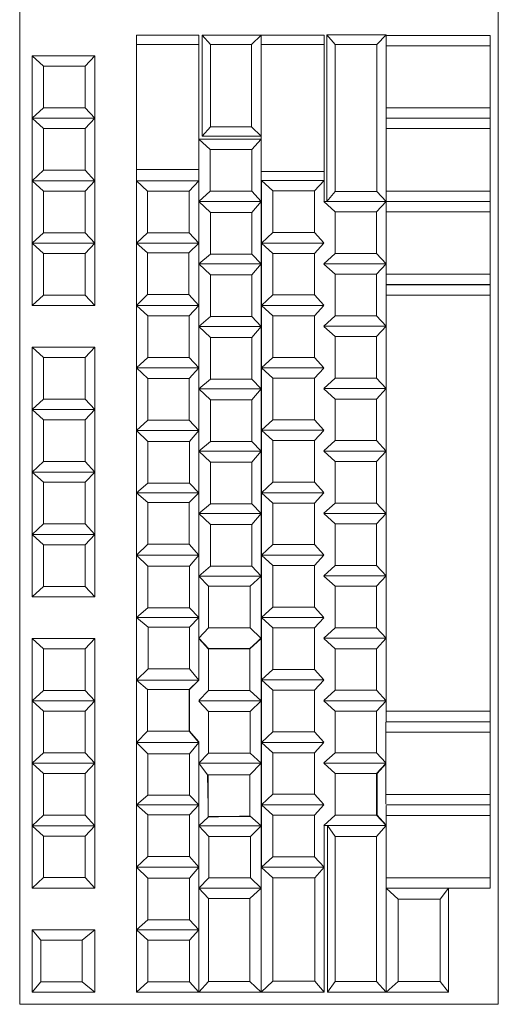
# Model space of a CAD drawing. Header units: millimetres. Extents: x 6161 to 8965, y -9035 to -5431.
# Tile 54 of 256: x 7547 to 7558, y -7952 to -7928. Entities that reach past the tile are written whole.
import ezdxf

# ---------------------------------------------------------------- set-up
doc = ezdxf.new("R2010")
doc.units = ezdxf.units.MM
doc.layers.add('2d_2_WYMIAROWA', color=8, linetype='Continuous', lineweight=18)
doc.layers.add('MEBLE PKN', color=150, linetype='Continuous', lineweight=20)

# ---------------------------------------------------------------- blocks, each defined once
blk = doc.blocks.new('WYSPA KASOWA')
at = {"layer": '2d_2_WYMIAROWA'}
for p, q in [((-126.934, 62.403), (-126.934, 26.252)), ((-115.434, 26.252), (-115.434, 62.403)), ((-124.131, 49.545), (-124.131, 49.318)), ((-122.631, 49.545), (-124.131, 49.545)), ((-122.631, 49.545), (-122.631, 49.318)), ((-122.552, 49.541), (-122.352, 49.318)), ((-121.131, 49.541), (-122.552, 49.541)), ((-122.552, 49.541), (-122.552, 47.114)), ((-121.131, 49.541), (-121.361, 49.318)), ((-121.131, 49.541), (-121.131, 49.318)), ((-119.621, 49.541), (-121.131, 49.541)), ((-119.621, 49.541), (-119.621, 49.318)), ((-119.552, 49.553), (-119.352, 49.318)), ((-118.129, 49.553), (-119.552, 49.553)), ((-119.552, 49.553), (-119.552, 45.548)), ((-118.129, 49.553), (-118.349, 49.318)), ((-118.129, 49.538), (-118.129, 49.553)), ((-118.129, 49.538), (-118.129, 49.287)), ((-115.629, 49.538), (-118.129, 49.538)), ((-115.629, 49.538), (-115.629, 49.287)), ((-122.631, 49.318), (-124.131, 49.318)), ((-124.131, 49.318), (-124.131, 46.318)), ((-122.631, 47.045), (-122.631, 49.318)), ((-121.361, 49.318), (-122.352, 49.318)), ((-122.352, 49.318), (-122.352, 47.337)), ((-121.361, 47.337), (-121.361, 49.318)), ((-119.621, 49.318), (-121.131, 49.318)), ((-121.131, 49.318), (-121.131, 47.114)), ((-119.621, 46.271), (-119.621, 49.318)), ((-118.349, 49.318), (-119.352, 49.318)), ((-119.352, 49.318), (-119.352, 45.783)), ((-118.349, 45.783), (-118.349, 49.318)), ((-115.629, 49.287), (-118.129, 49.287)), ((-118.129, 47.798), (-118.129, 49.287)), ((-115.629, 47.798), (-115.629, 49.287)), ((-126.631, 49.045), (-126.36, 48.797)), ((-126.631, 49.045), (-125.131, 49.045)), ((-126.631, 49.045), (-126.631, 47.545)), ((-125.131, 49.045), (-125.36, 48.797)), ((-125.131, 49.045), (-125.131, 47.545)), ((-125.36, 48.797), (-126.36, 48.797)), ((-126.36, 48.797), (-126.36, 47.797)), ((-125.36, 47.797), (-125.36, 48.797)), ((-126.631, 47.545), (-126.36, 47.797)), ((-126.36, 47.797), (-125.36, 47.797)), ((-125.131, 47.545), (-125.36, 47.797)), ((-115.629, 47.798), (-118.129, 47.798)), ((-118.129, 47.548), (-118.129, 47.798)), ((-115.629, 47.548), (-115.629, 47.798)), ((-126.631, 47.545), (-126.36, 47.297)), ((-126.631, 47.545), (-125.131, 47.545)), ((-126.631, 47.545), (-126.631, 46.045)), ((-125.131, 47.545), (-125.36, 47.297)), ((-125.131, 47.545), (-125.131, 46.045)), ((-122.552, 47.114), (-122.352, 47.337)), ((-122.352, 47.337), (-121.361, 47.337)), ((-121.131, 47.114), (-121.361, 47.337)), ((-115.629, 47.548), (-118.129, 47.548)), ((-118.129, 47.548), (-118.129, 47.297)), ((-115.629, 47.548), (-115.629, 47.297)), ((-125.36, 47.297), (-126.36, 47.297)), ((-126.36, 47.297), (-126.36, 46.297)), ((-125.36, 46.297), (-125.36, 47.297)), ((-122.552, 47.114), (-121.131, 47.114)), ((-121.131, 47.114), (-121.131, 47.045)), ((-115.629, 47.297), (-118.129, 47.297)), ((-118.129, 45.798), (-118.129, 47.297)), ((-115.629, 45.798), (-115.629, 47.297)), ((-122.631, 47.045), (-122.36, 46.797)), ((-122.631, 47.045), (-122.623, 47.045)), ((-122.631, 46.318), (-122.631, 47.045)), ((-122.623, 47.045), (-121.131, 47.045)), ((-121.131, 47.045), (-121.36, 46.797)), ((-121.131, 47.045), (-121.131, 46.288)), ((-122.36, 46.797), (-122.36, 45.797)), ((-121.36, 46.797), (-122.36, 46.797)), ((-121.36, 45.797), (-121.36, 46.797)), ((-126.631, 46.045), (-126.36, 46.297)), ((-126.36, 46.297), (-125.36, 46.297)), ((-125.131, 46.045), (-125.36, 46.297)), ((-124.131, 46.045), (-124.131, 46.318)), ((-122.631, 46.318), (-124.131, 46.318)), ((-122.631, 46.045), (-122.631, 46.318)), ((-121.131, 46.288), (-121.121, 46.271)), ((-121.131, 46.048), (-121.131, 46.288)), ((-121.121, 46.271), (-119.621, 46.271)), ((-119.621, 46.048), (-119.621, 46.271)), ((-126.631, 46.045), (-126.36, 45.797)), ((-126.631, 46.045), (-125.131, 46.045)), ((-126.631, 46.045), (-126.631, 44.545)), ((-125.131, 46.045), (-125.36, 45.797)), ((-125.131, 46.045), (-125.131, 44.545)), ((-124.131, 46.045), (-123.86, 45.797)), ((-124.131, 46.045), (-122.631, 46.045)), ((-124.131, 46.045), (-124.131, 44.545)), ((-122.631, 46.045), (-122.86, 45.797)), ((-122.631, 46.045), (-122.631, 45.545)), ((-121.131, 46.048), (-121.121, 46.048)), ((-121.131, 46.048), (-121.131, 45.545)), ((-121.121, 46.048), (-120.85, 45.799)), ((-121.121, 46.048), (-121.121, 44.548)), ((-121.121, 46.048), (-119.621, 46.048)), ((-119.621, 46.048), (-119.85, 45.799)), ((-119.621, 45.548), (-119.621, 46.048)), ((-125.36, 45.797), (-126.36, 45.797)), ((-126.36, 45.797), (-126.36, 44.797)), ((-125.36, 44.797), (-125.36, 45.797)), ((-122.86, 45.797), (-123.86, 45.797)), ((-123.86, 45.797), (-123.86, 44.797)), ((-122.86, 44.797), (-122.86, 45.797)), ((-122.631, 45.545), (-122.36, 45.797)), ((-122.36, 45.797), (-121.36, 45.797)), ((-121.131, 45.545), (-121.36, 45.797)), ((-120.85, 45.799), (-120.85, 44.799)), ((-119.85, 45.799), (-120.85, 45.799)), ((-119.85, 44.799), (-119.85, 45.799)), ((-119.552, 45.548), (-119.352, 45.783)), ((-119.352, 45.783), (-118.349, 45.783)), ((-118.129, 45.548), (-118.349, 45.783)), ((-115.629, 45.798), (-118.129, 45.798)), ((-118.129, 45.548), (-118.129, 45.798)), ((-115.629, 45.548), (-115.629, 45.798)), ((-122.631, 45.545), (-122.353, 45.28)), ((-122.631, 45.545), (-122.631, 44.545)), ((-122.623, 45.545), (-122.631, 45.545)), ((-121.131, 45.545), (-122.623, 45.545)), ((-121.131, 45.545), (-121.353, 45.28)), ((-121.131, 44.045), (-121.131, 45.545)), ((-119.625, 45.544), (-119.357, 45.299)), ((-119.621, 45.548), (-119.552, 45.548)), ((-119.552, 45.548), (-118.129, 45.548)), ((-118.129, 45.548), (-118.357, 45.299)), ((-115.629, 45.548), (-118.129, 45.548)), ((-118.129, 45.548), (-118.129, 45.297)), ((-115.629, 45.548), (-115.629, 45.297)), ((-121.353, 45.28), (-122.353, 45.28)), ((-122.353, 45.28), (-122.353, 44.28)), ((-121.353, 44.28), (-121.353, 45.28)), ((-118.357, 45.299), (-119.357, 45.299)), ((-119.357, 45.299), (-119.357, 44.299)), ((-118.357, 44.299), (-118.357, 45.299)), ((-115.629, 45.297), (-118.129, 45.297)), ((-118.129, 45.297), (-118.129, 44.048)), ((-115.629, 43.798), (-115.629, 45.297)), ((-126.631, 44.545), (-126.36, 44.797)), ((-126.36, 44.797), (-125.36, 44.797)), ((-125.131, 44.545), (-125.36, 44.797)), ((-124.131, 44.545), (-123.86, 44.797)), ((-123.86, 44.797), (-122.86, 44.797)), ((-122.631, 44.545), (-122.86, 44.797)), ((-121.121, 44.548), (-120.85, 44.799)), ((-120.85, 44.799), (-119.85, 44.799)), ((-119.625, 44.552), (-119.85, 44.799)), ((-126.631, 44.545), (-126.36, 44.297)), ((-126.631, 44.545), (-125.131, 44.545)), ((-126.631, 44.545), (-126.631, 43.045)), ((-125.131, 44.545), (-125.36, 44.297)), ((-125.131, 44.545), (-125.131, 43.045)), ((-124.131, 44.545), (-123.866, 44.312)), ((-124.131, 44.545), (-122.631, 44.545)), ((-124.131, 44.545), (-124.131, 43.045)), ((-122.631, 44.545), (-122.866, 44.312)), ((-122.631, 44.545), (-122.631, 44.045)), ((-121.121, 44.548), (-120.85, 44.299)), ((-121.121, 44.548), (-119.629, 44.548)), ((-121.121, 44.548), (-121.121, 43.048)), ((-119.625, 44.544), (-119.85, 44.299)), ((-125.36, 44.297), (-126.36, 44.297)), ((-126.36, 44.297), (-126.36, 43.297)), ((-125.36, 43.297), (-125.36, 44.297)), ((-122.866, 44.312), (-123.866, 44.312)), ((-123.866, 44.312), (-123.866, 43.312)), ((-122.866, 43.312), (-122.866, 44.312)), ((-122.631, 44.045), (-122.353, 44.28)), ((-122.353, 44.28), (-121.353, 44.28)), ((-121.131, 44.045), (-121.353, 44.28)), ((-119.85, 44.299), (-120.85, 44.299)), ((-120.85, 44.299), (-120.85, 43.299)), ((-119.85, 43.299), (-119.85, 44.299)), ((-119.625, 44.052), (-119.357, 44.299)), ((-119.357, 44.299), (-118.357, 44.299)), ((-118.129, 44.048), (-118.357, 44.299)), ((-122.631, 44.045), (-122.353, 43.78)), ((-122.631, 44.045), (-122.631, 43.045)), ((-122.631, 44.045), (-121.131, 44.045)), ((-121.131, 44.045), (-121.353, 43.78)), ((-121.131, 42.545), (-121.131, 44.045)), ((-119.625, 44.044), (-119.357, 43.799)), ((-119.621, 44.048), (-118.129, 44.048)), ((-118.129, 44.048), (-118.357, 43.799)), ((-118.129, 44.048), (-118.129, 43.798)), ((-121.353, 43.78), (-122.353, 43.78)), ((-122.353, 43.78), (-122.353, 42.78)), ((-121.353, 42.78), (-121.353, 43.78)), ((-118.357, 43.799), (-119.357, 43.799)), ((-119.357, 43.799), (-119.357, 42.799)), ((-118.357, 42.799), (-118.357, 43.799)), ((-118.129, 43.798), (-115.629, 43.798)), ((-118.129, 43.548), (-118.129, 43.798)), ((-115.629, 43.548), (-115.629, 43.798)), ((-118.129, 43.548), (-118.129, 43.543)), ((-118.129, 43.548), (-115.629, 43.548)), ((-118.129, 43.543), (-118.129, 43.293)), ((-118.129, 43.543), (-115.629, 43.543)), ((-115.629, 43.543), (-115.629, 43.293)), ((-124.131, 43.045), (-123.866, 43.312)), ((-123.866, 43.312), (-122.866, 43.312)), ((-122.631, 43.045), (-122.866, 43.312)), ((-126.631, 43.045), (-126.36, 43.297)), ((-126.36, 43.297), (-125.36, 43.297)), ((-125.131, 43.045), (-125.36, 43.297)), ((-121.121, 43.048), (-120.85, 43.299)), ((-120.85, 43.299), (-119.85, 43.299)), ((-119.625, 43.052), (-119.85, 43.299)), ((-118.129, 43.293), (-115.629, 43.293)), ((-118.129, 42.548), (-118.129, 43.293)), ((-115.629, 43.293), (-115.629, 33.296)), ((-126.631, 43.045), (-125.131, 43.045)), ((-124.131, 43.045), (-123.858, 42.796)), ((-124.131, 43.045), (-122.631, 43.045)), ((-124.131, 43.045), (-124.131, 41.545)), ((-122.631, 43.045), (-122.858, 42.796)), ((-122.631, 43.045), (-122.631, 42.545)), ((-121.121, 43.048), (-120.85, 42.799)), ((-121.121, 43.048), (-119.629, 43.048)), ((-121.121, 43.048), (-121.121, 41.548)), ((-119.625, 43.044), (-119.85, 42.799)), ((-123.858, 42.796), (-123.858, 41.796)), ((-122.858, 42.796), (-123.858, 42.796)), ((-122.858, 41.796), (-122.858, 42.796)), ((-122.631, 42.545), (-122.353, 42.78)), ((-122.353, 42.78), (-121.353, 42.78)), ((-121.131, 42.545), (-121.353, 42.78)), ((-120.85, 42.799), (-120.85, 41.799)), ((-119.85, 42.799), (-120.85, 42.799)), ((-119.85, 41.799), (-119.85, 42.799)), ((-119.625, 42.552), (-119.357, 42.799)), ((-119.357, 42.799), (-118.357, 42.799)), ((-118.129, 42.548), (-118.357, 42.799)), ((-122.631, 42.545), (-122.353, 42.28)), ((-122.631, 42.545), (-122.631, 41.545)), ((-122.631, 42.545), (-121.131, 42.545)), ((-121.131, 42.545), (-121.353, 42.28)), ((-121.131, 41.045), (-121.131, 42.545)), ((-119.625, 42.544), (-119.357, 42.299)), ((-119.621, 42.548), (-118.129, 42.548)), ((-118.129, 42.548), (-118.357, 42.299)), ((-118.129, 41.048), (-118.129, 42.548)), ((-121.353, 42.28), (-122.353, 42.28)), ((-122.353, 42.28), (-122.353, 41.28)), ((-121.353, 41.28), (-121.353, 42.28)), ((-118.357, 42.299), (-119.357, 42.299)), ((-119.357, 42.299), (-119.357, 41.299)), ((-118.357, 41.299), (-118.357, 42.299)), ((-126.631, 42.045), (-126.36, 41.797)), ((-126.631, 42.045), (-125.131, 42.045)), ((-126.631, 42.045), (-126.631, 40.545)), ((-125.131, 42.045), (-125.36, 41.797)), ((-125.131, 42.045), (-125.131, 40.545)), ((-125.36, 41.797), (-126.36, 41.797)), ((-126.36, 41.797), (-126.36, 40.797)), ((-125.36, 40.797), (-125.36, 41.797)), ((-124.131, 41.545), (-123.858, 41.796)), ((-123.858, 41.796), (-122.858, 41.796)), ((-122.631, 41.545), (-122.858, 41.796)), ((-121.121, 41.548), (-120.85, 41.799)), ((-120.85, 41.799), (-119.85, 41.799)), ((-119.625, 41.552), (-119.85, 41.799)), ((-124.131, 41.545), (-123.859, 41.29)), ((-124.131, 41.545), (-122.631, 41.545)), ((-124.131, 40.045), (-124.131, 41.545)), ((-122.631, 41.545), (-122.859, 41.29)), ((-122.631, 41.545), (-122.631, 41.045)), ((-121.121, 41.548), (-120.85, 41.299)), ((-121.121, 41.548), (-119.629, 41.548)), ((-121.121, 41.548), (-121.121, 40.048)), ((-119.625, 41.544), (-119.85, 41.299)), ((-123.859, 41.29), (-122.859, 41.29)), ((-123.859, 40.29), (-123.859, 41.29)), ((-122.859, 41.29), (-122.859, 40.29)), ((-122.631, 41.045), (-122.353, 41.28)), ((-122.353, 41.28), (-121.353, 41.28)), ((-121.131, 41.045), (-121.353, 41.28)), ((-119.85, 41.299), (-120.85, 41.299)), ((-120.85, 41.299), (-120.85, 40.299)), ((-119.85, 40.299), (-119.85, 41.299)), ((-119.625, 41.052), (-119.357, 41.299)), ((-119.357, 41.299), (-118.357, 41.299)), ((-118.129, 41.048), (-118.357, 41.299)), ((-121.131, 41.045), (-122.631, 41.045)), ((-122.631, 41.045), (-122.631, 40.045)), ((-122.631, 41.045), (-122.353, 40.78)), ((-121.131, 41.045), (-121.353, 40.78)), ((-121.131, 39.545), (-121.131, 41.045)), ((-119.625, 41.044), (-119.357, 40.799)), ((-119.621, 41.048), (-118.129, 41.048)), ((-118.129, 41.048), (-118.357, 40.799)), ((-118.129, 39.548), (-118.129, 41.048)), ((-126.631, 40.545), (-126.36, 40.797)), ((-126.36, 40.797), (-125.36, 40.797)), ((-125.131, 40.545), (-125.36, 40.797)), ((-121.353, 40.78), (-122.353, 40.78)), ((-122.353, 40.78), (-122.353, 39.78)), ((-121.353, 39.78), (-121.353, 40.78)), ((-118.357, 40.799), (-119.357, 40.799)), ((-119.357, 40.799), (-119.357, 39.799)), ((-118.357, 39.799), (-118.357, 40.799)), ((-126.631, 40.545), (-125.131, 40.545)), ((-126.631, 40.545), (-126.36, 40.297)), ((-126.631, 40.545), (-126.631, 39.045)), ((-125.131, 40.545), (-125.36, 40.297)), ((-125.131, 40.545), (-125.131, 39.045)), ((-125.36, 40.297), (-126.36, 40.297)), ((-126.36, 40.297), (-126.36, 39.297)), ((-125.36, 39.297), (-125.36, 40.297)), ((-124.131, 40.045), (-123.859, 40.29)), ((-122.859, 40.29), (-123.859, 40.29)), ((-122.631, 40.045), (-122.859, 40.29)), ((-121.121, 40.048), (-120.85, 40.299)), ((-120.85, 40.299), (-119.85, 40.299)), ((-119.625, 40.052), (-119.85, 40.299)), ((-124.131, 40.045), (-123.853, 39.78)), ((-122.631, 40.045), (-124.131, 40.045)), ((-124.131, 40.045), (-124.131, 38.545)), ((-122.631, 40.045), (-122.853, 39.78)), ((-122.631, 40.045), (-122.631, 39.545)), ((-121.121, 40.048), (-120.85, 39.799)), ((-121.121, 40.048), (-119.629, 40.048)), ((-121.121, 40.048), (-121.121, 38.548)), ((-119.625, 40.044), (-119.85, 39.799)), ((-122.853, 39.78), (-123.853, 39.78)), ((-123.853, 39.78), (-123.853, 38.78)), ((-122.853, 38.78), (-122.853, 39.78)), ((-122.631, 39.545), (-122.353, 39.78)), ((-122.353, 39.78), (-121.353, 39.78)), ((-121.131, 39.545), (-121.353, 39.78)), ((-120.85, 39.799), (-120.85, 38.799)), ((-119.85, 39.799), (-120.85, 39.799)), ((-119.85, 38.799), (-119.85, 39.799)), ((-119.625, 39.552), (-119.357, 39.799)), ((-119.357, 39.799), (-118.357, 39.799)), ((-118.129, 39.548), (-118.357, 39.799)), ((-122.631, 39.545), (-122.631, 38.545)), ((-122.631, 39.545), (-122.353, 39.28)), ((-122.631, 39.545), (-121.131, 39.545)), ((-121.131, 39.545), (-121.353, 39.28)), ((-121.131, 38.045), (-121.131, 39.545)), ((-119.625, 39.544), (-119.357, 39.299)), ((-119.621, 39.548), (-118.129, 39.548)), ((-118.129, 39.548), (-118.357, 39.299)), ((-118.129, 38.048), (-118.129, 39.548)), ((-126.631, 39.045), (-126.36, 39.297)), ((-126.36, 39.297), (-125.36, 39.297)), ((-125.131, 39.045), (-125.36, 39.297)), ((-121.353, 39.28), (-122.353, 39.28)), ((-122.353, 39.28), (-122.353, 38.28)), ((-121.353, 38.28), (-121.353, 39.28)), ((-118.357, 39.299), (-119.357, 39.299)), ((-119.357, 39.299), (-119.357, 38.299)), ((-118.357, 38.299), (-118.357, 39.299)), ((-126.631, 39.045), (-126.36, 38.797)), ((-126.631, 39.045), (-125.131, 39.045)), ((-126.631, 39.045), (-126.631, 37.545)), ((-125.131, 39.045), (-125.36, 38.797)), ((-125.131, 39.045), (-125.131, 37.545)), ((-125.36, 38.797), (-126.36, 38.797)), ((-126.36, 38.797), (-126.36, 37.797)), ((-125.36, 37.797), (-125.36, 38.797)), ((-124.131, 38.545), (-123.853, 38.78)), ((-123.853, 38.78), (-122.853, 38.78)), ((-122.631, 38.545), (-122.853, 38.78)), ((-121.121, 38.548), (-120.85, 38.799)), ((-120.85, 38.799), (-119.85, 38.799)), ((-119.625, 38.552), (-119.85, 38.799)), ((-124.131, 38.545), (-123.859, 38.31)), ((-124.131, 38.545), (-122.631, 38.545)), ((-124.131, 38.545), (-124.131, 37.045)), ((-122.631, 38.545), (-122.859, 38.31)), ((-122.631, 38.545), (-122.631, 38.045)), ((-121.121, 38.548), (-120.85, 38.299)), ((-121.121, 38.548), (-119.629, 38.548)), ((-121.121, 38.548), (-121.121, 37.048)), ((-119.625, 38.544), (-119.85, 38.299)), ((-122.859, 38.31), (-123.859, 38.31)), ((-123.859, 38.31), (-123.859, 37.31)), ((-122.859, 37.31), (-122.859, 38.31)), ((-122.631, 38.045), (-122.353, 38.28)), ((-122.353, 38.28), (-121.353, 38.28)), ((-121.131, 38.045), (-121.353, 38.28)), ((-119.85, 38.299), (-120.85, 38.299)), ((-120.85, 38.299), (-120.85, 37.299)), ((-119.85, 37.299), (-119.85, 38.299)), ((-119.625, 38.052), (-119.357, 38.299)), ((-119.357, 38.299), (-118.357, 38.299)), ((-118.129, 38.048), (-118.357, 38.299)), ((-122.631, 38.045), (-122.631, 37.045)), ((-122.631, 38.045), (-122.353, 37.78)), ((-121.131, 38.045), (-122.631, 38.045)), ((-121.131, 38.045), (-121.353, 37.78)), ((-121.131, 36.545), (-121.131, 38.045)), ((-119.625, 38.044), (-119.357, 37.799)), ((-119.621, 38.048), (-118.129, 38.048)), ((-118.129, 38.048), (-118.357, 37.799)), ((-118.129, 36.548), (-118.129, 38.048)), ((-126.631, 37.545), (-126.36, 37.797)), ((-126.36, 37.797), (-125.36, 37.797)), ((-125.131, 37.545), (-125.36, 37.797)), ((-121.353, 37.78), (-122.353, 37.78)), ((-122.353, 37.78), (-122.353, 36.78)), ((-121.353, 36.78), (-121.353, 37.78)), ((-118.357, 37.799), (-119.357, 37.799)), ((-119.357, 37.799), (-119.357, 36.799)), ((-118.357, 36.799), (-118.357, 37.799)), ((-126.631, 37.545), (-126.36, 37.297)), ((-126.631, 37.545), (-125.131, 37.545)), ((-126.631, 37.545), (-126.631, 36.045)), ((-125.131, 37.545), (-125.36, 37.297)), ((-125.131, 37.545), (-125.131, 36.045)), ((-125.36, 37.297), (-126.36, 37.297)), ((-126.36, 37.297), (-126.36, 36.297)), ((-125.36, 36.297), (-125.36, 37.297)), ((-124.131, 37.045), (-123.859, 37.31)), ((-123.859, 37.31), (-122.859, 37.31)), ((-122.631, 37.045), (-122.859, 37.31)), ((-121.121, 37.048), (-120.85, 37.299)), ((-120.85, 37.299), (-119.85, 37.299)), ((-119.625, 37.052), (-119.85, 37.299)), ((-124.131, 37.045), (-123.856, 36.781)), ((-124.131, 37.045), (-122.631, 37.045)), ((-124.131, 37.045), (-124.131, 35.545)), ((-122.631, 37.045), (-122.856, 36.781)), ((-122.631, 37.045), (-122.631, 36.545)), ((-121.121, 37.048), (-120.85, 36.799)), ((-121.121, 37.048), (-119.629, 37.048)), ((-121.121, 37.048), (-121.121, 35.548)), ((-119.625, 37.044), (-119.85, 36.799)), ((-123.856, 36.781), (-123.856, 35.781)), ((-122.856, 36.781), (-123.856, 36.781)), ((-122.856, 35.781), (-122.856, 36.781)), ((-122.631, 36.545), (-122.353, 36.78)), ((-122.353, 36.78), (-121.353, 36.78)), ((-121.131, 36.545), (-121.353, 36.78)), ((-119.85, 36.799), (-120.85, 36.799)), ((-120.85, 36.799), (-120.85, 35.799)), ((-119.85, 35.799), (-119.85, 36.799)), ((-119.625, 36.552), (-119.357, 36.799)), ((-119.357, 36.799), (-118.357, 36.799)), ((-118.129, 36.548), (-118.357, 36.799)), ((-122.631, 36.545), (-122.631, 35.545)), ((-122.631, 36.545), (-122.4, 36.303)), ((-122.631, 36.545), (-121.131, 36.545)), ((-121.131, 36.545), (-121.4, 36.303)), ((-121.132, 35.055), (-121.131, 36.545)), ((-119.625, 36.544), (-119.357, 36.299)), ((-119.621, 36.548), (-118.129, 36.548)), ((-118.129, 36.548), (-118.357, 36.299)), ((-118.129, 35.048), (-118.129, 36.548)), ((-126.631, 36.045), (-126.36, 36.297)), ((-126.36, 36.297), (-125.36, 36.297)), ((-125.131, 36.045), (-125.36, 36.297)), ((-121.4, 36.303), (-122.4, 36.303)), ((-122.4, 36.303), (-122.4, 35.303)), ((-121.4, 35.303), (-121.4, 36.303)), ((-118.357, 36.299), (-119.357, 36.299)), ((-119.357, 36.299), (-119.357, 35.299)), ((-118.357, 35.299), (-118.357, 36.299)), ((-126.631, 36.045), (-125.131, 36.045)), ((-124.131, 35.545), (-123.856, 35.781)), ((-123.856, 35.781), (-122.856, 35.781)), ((-122.631, 35.545), (-122.856, 35.781)), ((-121.121, 35.548), (-120.85, 35.799)), ((-120.85, 35.799), (-119.85, 35.799)), ((-119.625, 35.552), (-119.85, 35.799)), ((-124.131, 35.545), (-122.631, 35.545)), ((-124.131, 35.545), (-123.85, 35.314)), ((-124.131, 34.045), (-124.131, 35.545)), ((-122.631, 35.545), (-122.85, 35.314)), ((-122.631, 35.545), (-122.631, 35.055)), ((-121.121, 35.548), (-120.85, 35.299)), ((-121.121, 35.548), (-119.629, 35.548)), ((-121.121, 35.548), (-121.121, 34.048)), ((-119.625, 35.544), (-119.85, 35.299)), ((-122.85, 35.314), (-123.85, 35.314)), ((-123.85, 34.314), (-123.85, 35.314)), ((-122.85, 35.314), (-122.85, 34.314)), ((-122.4, 35.303), (-122.627, 35.05)), ((-122.4, 35.303), (-121.4, 35.303)), ((-121.137, 35.051), (-121.4, 35.303)), ((-119.85, 35.299), (-120.85, 35.299)), ((-120.85, 35.299), (-120.85, 34.299)), ((-119.85, 34.299), (-119.85, 35.299)), ((-119.625, 35.052), (-119.357, 35.299)), ((-119.357, 35.299), (-118.357, 35.299)), ((-118.129, 35.048), (-118.357, 35.299)), ((-126.631, 35.045), (-126.36, 34.797)), ((-126.631, 35.045), (-125.131, 35.045)), ((-126.631, 35.045), (-126.631, 33.545)), ((-125.131, 35.045), (-125.36, 34.797)), ((-125.131, 35.045), (-125.131, 33.545)), ((-122.631, 35.055), (-122.627, 35.05)), ((-122.627, 35.05), (-122.631, 35.045)), ((-122.631, 34.045), (-122.631, 35.045)), ((-122.631, 35.045), (-122.401, 34.791)), ((-122.627, 35.05), (-122.401, 34.8)), ((-121.131, 35.045), (-121.401, 34.793)), ((-121.239, 34.954), (-121.137, 35.051)), ((-121.137, 35.051), (-121.132, 35.055)), ((-121.131, 35.045), (-121.132, 35.055)), ((-121.131, 35.045), (-121.131, 33.545)), ((-119.625, 35.044), (-119.357, 34.799)), ((-119.621, 35.048), (-118.129, 35.048)), ((-118.129, 35.048), (-118.357, 34.799)), ((-118.129, 33.548), (-118.129, 35.048)), ((-125.36, 34.797), (-126.36, 34.797)), ((-126.36, 34.797), (-126.36, 33.797)), ((-125.36, 33.797), (-125.36, 34.797)), ((-122.401, 34.8), (-121.401, 34.802)), ((-122.401, 34.791), (-122.401, 34.8)), ((-122.401, 34.791), (-121.401, 34.793)), ((-122.401, 34.791), (-122.401, 33.793)), ((-121.401, 34.802), (-121.239, 34.954)), ((-121.401, 34.793), (-121.401, 34.802)), ((-121.401, 33.793), (-121.401, 34.793)), ((-119.357, 34.799), (-119.357, 33.799)), ((-118.357, 34.799), (-119.357, 34.799)), ((-118.357, 33.799), (-118.357, 34.799)), ((-124.131, 34.045), (-123.85, 34.314)), ((-123.85, 34.314), (-122.85, 34.314)), ((-122.631, 34.045), (-122.85, 34.314)), ((-121.121, 34.048), (-120.85, 34.299)), ((-120.85, 34.299), (-119.85, 34.299)), ((-119.625, 34.052), (-119.85, 34.299)), ((-124.131, 34.045), (-123.861, 33.818)), ((-122.631, 34.045), (-124.131, 34.045)), ((-124.131, 34.045), (-124.131, 32.545)), ((-122.631, 34.045), (-122.861, 33.818)), ((-122.626, 34.041), (-122.852, 33.818)), ((-121.121, 34.048), (-120.85, 33.799)), ((-121.121, 34.048), (-119.629, 34.048)), ((-121.121, 34.048), (-121.121, 32.548)), ((-119.625, 34.044), (-119.85, 33.799)), ((-126.631, 33.545), (-126.36, 33.797)), ((-126.36, 33.797), (-125.36, 33.797)), ((-125.131, 33.545), (-125.36, 33.797)), ((-123.861, 33.818), (-123.861, 32.818)), ((-122.861, 33.818), (-123.861, 33.818)), ((-122.861, 32.818), (-122.861, 33.818)), ((-122.861, 33.818), (-122.852, 33.818)), ((-122.852, 32.818), (-122.852, 33.818)), ((-122.626, 33.551), (-122.401, 33.793)), ((-121.401, 33.793), (-122.401, 33.793)), ((-121.131, 33.545), (-121.401, 33.793)), ((-119.85, 33.799), (-120.85, 33.799)), ((-120.85, 33.799), (-120.85, 32.799)), ((-119.85, 32.799), (-119.85, 33.799)), ((-119.625, 33.552), (-119.357, 33.799)), ((-119.357, 33.799), (-118.357, 33.799)), ((-118.129, 33.548), (-118.357, 33.799)), ((-126.631, 33.545), (-126.36, 33.297)), ((-126.631, 33.545), (-125.131, 33.545)), ((-126.631, 33.545), (-126.631, 32.045)), ((-125.131, 33.545), (-125.36, 33.297)), ((-125.131, 33.545), (-125.131, 32.045)), ((-122.626, 33.54), (-122.398, 33.287)), ((-121.131, 33.545), (-122.621, 33.545)), ((-121.131, 33.545), (-121.398, 33.287)), ((-121.131, 32.045), (-121.131, 33.545)), ((-119.625, 33.544), (-119.357, 33.299)), ((-119.621, 33.548), (-118.129, 33.548)), ((-118.129, 33.548), (-118.357, 33.299)), ((-118.129, 33.296), (-118.129, 33.548)), ((-125.36, 33.297), (-126.36, 33.297)), ((-126.36, 33.297), (-126.36, 32.297)), ((-125.36, 32.297), (-125.36, 33.297)), ((-121.398, 33.287), (-122.398, 33.287)), ((-122.398, 33.287), (-122.398, 32.287)), ((-121.398, 32.287), (-121.398, 33.287)), ((-118.357, 33.299), (-119.357, 33.299)), ((-119.357, 33.299), (-119.357, 32.299)), ((-118.357, 32.299), (-118.357, 33.299)), ((-115.629, 33.296), (-118.129, 33.296)), ((-118.129, 33.045), (-118.129, 33.296)), ((-115.629, 33.043), (-115.629, 33.296)), ((-118.135, 33.037), (-118.135, 32.793)), ((-115.629, 33.043), (-118.129, 33.045)), ((-115.629, 33.043), (-115.629, 32.793)), ((-124.131, 32.545), (-123.861, 32.818)), ((-122.861, 32.818), (-123.861, 32.818)), ((-122.631, 32.545), (-122.861, 32.818)), ((-122.861, 32.818), (-122.852, 32.818)), ((-122.631, 32.557), (-122.852, 32.818)), ((-121.121, 32.548), (-120.85, 32.799)), ((-120.85, 32.799), (-119.85, 32.799)), ((-119.625, 32.552), (-119.85, 32.799)), ((-115.629, 32.793), (-118.135, 32.793)), ((-118.135, 32.793), (-118.135, 32.054)), ((-115.629, 31.294), (-115.629, 32.793)), ((-122.631, 32.545), (-124.131, 32.545)), ((-124.131, 32.545), (-123.853, 32.276)), ((-124.131, 32.545), (-124.131, 31.045)), ((-122.631, 32.545), (-122.853, 32.276)), ((-122.631, 32.557), (-122.631, 32.545)), ((-122.626, 32.551), (-122.631, 32.557)), ((-122.631, 32.545), (-122.631, 32.045)), ((-121.121, 32.548), (-120.85, 32.299)), ((-121.121, 32.548), (-119.629, 32.548)), ((-121.121, 32.548), (-121.121, 31.048)), ((-119.625, 32.544), (-119.85, 32.299)), ((-126.631, 32.045), (-126.36, 32.297)), ((-126.36, 32.297), (-125.36, 32.297)), ((-125.131, 32.045), (-125.36, 32.297)), ((-122.853, 32.276), (-123.853, 32.276)), ((-123.853, 32.276), (-123.853, 31.276)), ((-122.853, 31.276), (-122.853, 32.276)), ((-122.631, 32.045), (-122.398, 32.287)), ((-121.398, 32.287), (-122.398, 32.287)), ((-121.131, 32.045), (-121.398, 32.287)), ((-119.85, 32.299), (-120.85, 32.299)), ((-120.85, 32.299), (-120.85, 31.299)), ((-119.85, 31.299), (-119.85, 32.299)), ((-119.625, 32.052), (-119.357, 32.299)), ((-119.357, 32.299), (-118.357, 32.299)), ((-118.135, 32.054), (-118.357, 32.299)), ((-126.631, 32.045), (-126.36, 31.797)), ((-126.631, 32.045), (-125.131, 32.045)), ((-126.631, 32.045), (-126.631, 30.545)), ((-125.131, 32.045), (-125.36, 31.797)), ((-125.131, 32.045), (-125.131, 30.545)), ((-122.631, 32.045), (-122.631, 31.045)), ((-122.631, 32.045), (-122.421, 31.764)), ((-122.631, 32.045), (-121.131, 32.045)), ((-121.131, 32.045), (-121.407, 31.764)), ((-121.131, 30.545), (-121.131, 32.045)), ((-119.625, 32.044), (-119.357, 31.799)), ((-118.135, 32.048), (-119.621, 32.048)), ((-118.135, 32.041), (-118.357, 31.799)), ((-118.135, 32.031), (-118.348, 31.799)), ((-118.135, 32.054), (-118.135, 32.048)), ((-118.135, 32.048), (-118.135, 32.041)), ((-118.135, 32.041), (-118.135, 32.031)), ((-118.135, 32.031), (-118.135, 31.294)), ((-125.36, 31.797), (-126.36, 31.797)), ((-126.36, 31.797), (-126.36, 30.797)), ((-125.36, 30.797), (-125.36, 31.797)), ((-122.421, 31.764), (-122.407, 31.014)), ((-122.407, 31.764), (-122.421, 31.764)), ((-122.407, 31.014), (-122.407, 31.764)), ((-121.407, 31.764), (-122.407, 31.764)), ((-121.407, 31.764), (-121.407, 30.779)), ((-118.357, 31.799), (-119.357, 31.799)), ((-119.357, 31.799), (-119.357, 30.799)), ((-118.357, 30.799), (-118.357, 31.799)), ((-118.357, 31.799), (-118.348, 31.799)), ((-118.348, 30.799), (-118.348, 31.799)), ((-124.131, 31.045), (-123.853, 31.276)), ((-123.853, 31.276), (-122.853, 31.276)), ((-122.631, 31.045), (-122.853, 31.276)), ((-121.121, 31.048), (-120.85, 31.299)), ((-120.85, 31.299), (-119.85, 31.299)), ((-119.625, 31.052), (-119.85, 31.299)), ((-118.135, 31.294), (-115.629, 31.294)), ((-118.135, 31.061), (-118.135, 31.294)), ((-115.629, 31.043), (-115.629, 31.294)), ((-124.131, 31.045), (-123.856, 30.805)), ((-124.131, 31.045), (-122.631, 31.045)), ((-124.131, 29.545), (-124.131, 31.045)), ((-122.631, 31.045), (-122.856, 30.805)), ((-122.631, 31.045), (-122.631, 30.545)), ((-122.407, 30.764), (-122.407, 31.014)), ((-121.121, 31.048), (-120.85, 30.799)), ((-121.121, 31.048), (-119.629, 31.048)), ((-121.121, 31.048), (-121.121, 29.548)), ((-119.625, 31.044), (-119.85, 30.799)), ((-118.129, 31.032), (-118.129, 30.793)), ((-115.629, 31.043), (-118.119, 31.043)), ((-115.629, 31.043), (-115.629, 30.793)), ((-126.631, 30.545), (-126.36, 30.797)), ((-126.36, 30.797), (-125.36, 30.797)), ((-125.131, 30.545), (-125.36, 30.797)), ((-123.856, 30.805), (-122.856, 30.805)), ((-123.856, 29.805), (-123.856, 30.805)), ((-122.856, 30.805), (-122.856, 29.805)), ((-122.407, 30.764), (-122.407, 30.748)), ((-121.907, 30.764), (-122.407, 30.748)), ((-121.907, 30.764), (-122.407, 30.764)), ((-121.907, 30.764), (-121.407, 30.779)), ((-121.407, 30.764), (-121.907, 30.764)), ((-121.131, 30.545), (-121.407, 30.779)), ((-121.407, 30.779), (-121.407, 30.764)), ((-119.85, 30.799), (-120.85, 30.799)), ((-120.85, 30.799), (-120.85, 29.799)), ((-119.85, 29.799), (-119.85, 30.799)), ((-119.625, 30.552), (-119.357, 30.799)), ((-119.357, 30.799), (-118.357, 30.799)), ((-118.129, 30.548), (-118.357, 30.799)), ((-118.357, 30.799), (-118.348, 30.799)), ((-118.129, 30.559), (-118.348, 30.799)), ((-115.629, 30.793), (-118.129, 30.793)), ((-118.129, 30.793), (-118.129, 30.559)), ((-115.629, 29.289), (-115.629, 30.793)), ((-126.631, 30.545), (-126.36, 30.297)), ((-126.631, 30.545), (-125.131, 30.545)), ((-126.631, 30.545), (-126.631, 29.045)), ((-125.131, 30.545), (-125.36, 30.297)), ((-125.131, 30.545), (-125.131, 29.045)), ((-122.631, 30.545), (-122.407, 30.748)), ((-122.631, 30.545), (-122.631, 29.545)), ((-121.131, 30.545), (-122.631, 30.545)), ((-122.631, 30.545), (-122.387, 30.289)), ((-121.131, 30.545), (-121.387, 30.289)), ((-121.131, 29.548), (-121.131, 30.545)), ((-119.621, 30.548), (-119.621, 29.548)), ((-119.536, 30.548), (-119.621, 30.548)), ((-119.536, 30.548), (-119.356, 30.288)), ((-119.536, 30.548), (-119.536, 26.543)), ((-119.536, 30.548), (-118.129, 30.548)), ((-118.129, 30.548), (-118.359, 30.288)), ((-118.129, 30.559), (-118.129, 30.548)), ((-118.129, 30.548), (-118.129, 29.289)), ((-125.36, 30.297), (-126.36, 30.297)), ((-126.36, 30.297), (-126.36, 29.297)), ((-125.36, 29.297), (-125.36, 30.297)), ((-121.387, 30.289), (-122.387, 30.289)), ((-122.387, 30.289), (-122.387, 29.289)), ((-121.387, 29.289), (-121.387, 30.289)), ((-119.356, 30.288), (-118.359, 30.288)), ((-119.356, 26.803), (-119.356, 30.288)), ((-118.359, 30.288), (-118.359, 26.803)), ((-124.131, 29.545), (-123.856, 29.805)), ((-122.856, 29.805), (-123.856, 29.805)), ((-122.631, 29.545), (-122.856, 29.805)), ((-121.121, 29.548), (-120.85, 29.799)), ((-120.85, 29.799), (-119.85, 29.799)), ((-119.621, 29.548), (-119.85, 29.799)), ((-122.631, 29.545), (-124.131, 29.545)), ((-124.131, 29.545), (-123.855, 29.283)), ((-124.131, 29.545), (-124.131, 28.045)), ((-122.631, 29.545), (-122.855, 29.283)), ((-122.631, 29.545), (-122.631, 29.045)), ((-121.131, 29.045), (-121.131, 29.548)), ((-121.131, 29.548), (-120.851, 29.288)), ((-121.131, 29.548), (-121.121, 29.548)), ((-121.121, 29.548), (-119.621, 29.548)), ((-119.621, 29.548), (-119.841, 29.288)), ((-119.621, 29.548), (-119.621, 26.545)), ((-126.631, 29.045), (-126.36, 29.297)), ((-126.36, 29.297), (-125.36, 29.297)), ((-125.131, 29.045), (-125.36, 29.297)), ((-123.855, 29.283), (-123.855, 28.283)), ((-122.855, 29.283), (-123.855, 29.283)), ((-122.855, 28.283), (-122.855, 29.283)), ((-122.631, 29.045), (-122.387, 29.289)), ((-122.387, 29.289), (-121.387, 29.289)), ((-121.131, 29.045), (-121.387, 29.289)), ((-120.851, 26.805), (-120.851, 29.288)), ((-120.851, 29.288), (-119.841, 29.288)), ((-119.841, 29.288), (-119.841, 26.805)), ((-118.129, 29.289), (-115.629, 29.289)), ((-118.129, 29.043), (-118.129, 29.289)), ((-115.629, 29.043), (-115.629, 29.289)), ((-126.631, 29.045), (-125.131, 29.045)), ((-122.631, 29.045), (-121.131, 29.045)), ((-122.631, 28.045), (-122.631, 29.045)), ((-122.631, 29.045), (-122.396, 28.798)), ((-121.131, 29.045), (-121.401, 28.798)), ((-121.131, 26.545), (-121.131, 29.045)), ((-118.129, 29.043), (-117.839, 28.783)), ((-118.129, 29.043), (-116.629, 29.043)), ((-118.129, 26.543), (-118.129, 29.043)), ((-116.629, 29.043), (-116.829, 28.783)), ((-116.629, 29.043), (-115.629, 29.043)), ((-116.629, 29.043), (-116.629, 26.543)), ((-122.396, 28.798), (-121.401, 28.798)), ((-122.396, 28.798), (-122.396, 26.798)), ((-121.401, 28.798), (-121.401, 26.798)), ((-117.839, 28.783), (-116.829, 28.783)), ((-117.839, 28.783), (-117.839, 26.803)), ((-116.829, 28.783), (-116.829, 26.803)), ((-124.131, 28.045), (-123.855, 28.283)), ((-123.855, 28.283), (-122.855, 28.283)), ((-122.631, 28.045), (-122.855, 28.283)), ((-126.631, 28.045), (-126.43, 27.791)), ((-125.131, 28.045), (-126.631, 28.045)), ((-126.631, 28.045), (-126.631, 26.545)), ((-125.131, 28.045), (-125.43, 27.791)), ((-125.131, 26.545), (-125.131, 28.045)), ((-124.131, 28.045), (-123.855, 27.791)), ((-124.131, 28.045), (-122.631, 28.045)), ((-124.131, 28.045), (-124.131, 26.545)), ((-122.631, 28.045), (-122.855, 27.791)), ((-122.631, 26.545), (-122.631, 28.045)), ((-125.43, 27.791), (-126.43, 27.791)), ((-126.43, 27.791), (-126.43, 26.791)), ((-125.43, 26.791), (-125.43, 27.791)), ((-123.855, 27.791), (-122.855, 27.791)), ((-123.855, 27.791), (-123.855, 26.791)), ((-122.855, 26.791), (-122.855, 27.791)), ((-126.631, 26.545), (-126.43, 26.791)), ((-126.43, 26.791), (-125.43, 26.791)), ((-125.131, 26.545), (-125.43, 26.791)), ((-124.131, 26.545), (-123.855, 26.791)), ((-123.855, 26.791), (-122.855, 26.791)), ((-122.631, 26.545), (-122.855, 26.791)), ((-122.396, 26.798), (-122.631, 26.545)), ((-121.401, 26.798), (-122.396, 26.798)), ((-121.131, 26.545), (-121.401, 26.798)), ((-121.131, 26.545), (-120.851, 26.805)), ((-119.841, 26.805), (-120.851, 26.805)), ((-119.621, 26.545), (-119.841, 26.805)), ((-119.536, 26.543), (-119.356, 26.803)), ((-118.359, 26.803), (-119.356, 26.803)), ((-118.129, 26.543), (-118.359, 26.803)), ((-118.129, 26.543), (-117.839, 26.803)), ((-116.829, 26.803), (-117.839, 26.803)), ((-116.629, 26.543), (-116.829, 26.803)), ((-126.631, 26.545), (-125.131, 26.545)), ((-124.131, 26.545), (-122.631, 26.545)), ((-121.131, 26.545), (-122.631, 26.545)), ((-119.621, 26.545), (-121.131, 26.545)), ((-119.536, 26.543), (-118.129, 26.543)), ((-118.129, 26.543), (-116.629, 26.543)), ((-126.934, 26.252), (-115.434, 26.252))]:
    blk.add_line(p, q, dxfattribs=at)

msp = doc.modelspace()

# ---------------------------------------------------------------- block references
at = {"layer": 'MEBLE PKN'}
msp.add_blockref('WYSPA KASOWA', (7673.617, -7978.112), dxfattribs=at)

doc.saveas('drawing.dxf')
